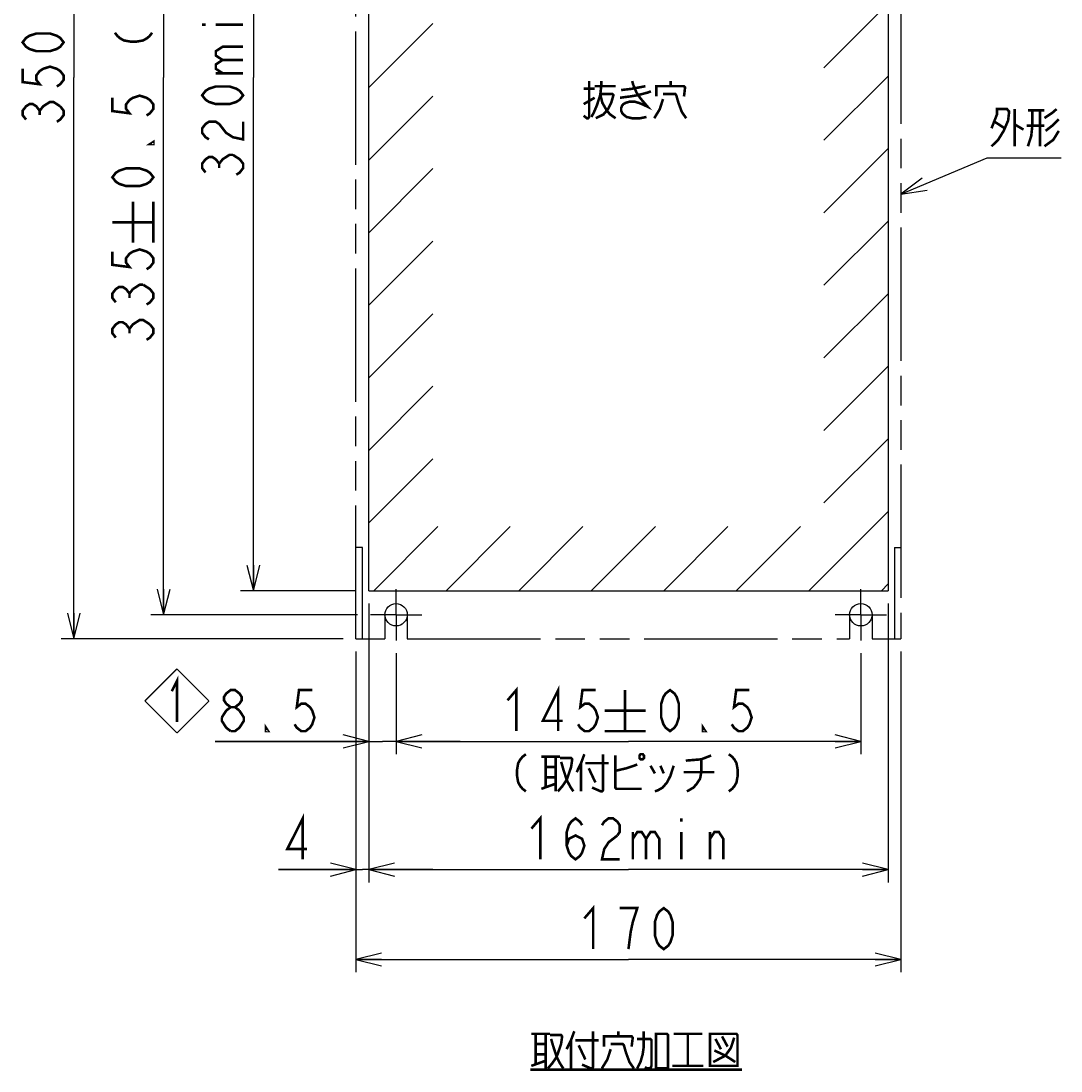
# Model space of a CAD drawing. Extents: x 123 to 1619, y 128 to 1105.
# Tile 1 of 33: x 123 to 447, y 158 to 485. Entities that reach past the tile are written whole.
import ezdxf

# ---------------------------------------------------------------- set-up
doc = ezdxf.new("R2010")
doc.units = 0
doc.header["$LTSCALE"] = 92.4
doc.linetypes.add('CENTER', pattern=[0.6, 0.375, -0.075, 0.075, -0.075])
doc.linetypes.add('PHANTOM', pattern=[0.8, 0.45, -0.05, 0.1, -0.05, 0.1, -0.05])
doc.layers.get('0').update_dxf_attribs({"linetype": 'CONTINUOUS'})
for name, color, linetype in [('ALL_DIM', 7, 'CONTINUOUS'), ('ALL_NOTE', 7, 'CONTINUOUS'), ('DEFAULT_1', 7, 'CENTER'), ('DEFAULT_3', 7, 'PHANTOM')]:
    doc.layers.add(name, color=color, linetype=linetype)
doc.dimstyles.get("Standard").update_dxf_attribs({"dimtxt": 2.5, "dimasz": 2.5, "dimexe": 1.25, "dimexo": 0.625, "dimtad": 1, "dimcen": 2.5, "dimazin": 3, "dimtfac": 1, "dimtmove": 0, "dimatfit": 3})

# ---------------------------------------------------------------- blocks, each defined once
blk = doc.blocks.new('_OPEN')
at = {"color": 0, "linetype": 'BYBLOCK'}
for p, q in [((0, 0), (-1, 0.25)), ((-1, -0.25), (0, 0)), ((-1, 0), (0, 0))]:
    blk.add_line(p, q, dxfattribs=at)
blk = doc.blocks.new('*D8')
at = {"layer": 'ALL_DIM', "color": 2, "linetype": 'CONTINUOUS'}
for p, q in [((228, 635), (163.5, 635)), ((167.5, 635), (167.5, 467.5)), ((167.5, 300), (167.5, 467.5)), ((228, 300), (163.5, 300))]:
    blk.add_line(p, q, dxfattribs=at)
at = {"layer": 'ALL_DIM', "color": 2, "linetype": 'CONTINUOUS', "xscale": 8, "yscale": 8, "zscale": 8}
for p, rotation in [((167.5, 635), 90), ((167.5, 300), 270)]:
    blk.add_blockref('_OPEN', p, dxfattribs=dict(at, rotation=rotation))
blk = doc.blocks.new('*D9')
at = {"layer": 'ALL_DIM', "color": 2, "linetype": 'CONTINUOUS'}
for p, q in [((223.5, 642.5), (135.5, 642.5)), ((139.5, 642.5), (139.5, 467.5)), ((139.5, 292.5), (139.5, 467.5)), ((223.5, 292.5), (135.5, 292.5))]:
    blk.add_line(p, q, dxfattribs=at)
at = {"layer": 'ALL_DIM', "color": 2, "linetype": 'CONTINUOUS', "xscale": 8, "yscale": 8, "zscale": 8}
for p, rotation in [((139.5, 642.5), 90), ((139.5, 292.5), 270)]:
    blk.add_blockref('_OPEN', p, dxfattribs=dict(at, rotation=rotation))
blk = doc.blocks.new('*D10')
at = {"layer": 'ALL_DIM', "color": 2, "linetype": 'CONTINUOUS'}
for p, q in [((227.5, 627.5), (191.5, 627.5)), ((195.5, 627.5), (195.5, 467.5)), ((195.5, 307.5), (195.5, 467.5)), ((227.5, 307.5), (191.5, 307.5))]:
    blk.add_line(p, q, dxfattribs=at)
at = {"layer": 'ALL_DIM', "color": 2, "linetype": 'CONTINUOUS', "xscale": 8, "yscale": 8, "zscale": 8}
for p, rotation in [((195.5, 627.5), 90), ((195.5, 307.5), 270)]:
    blk.add_blockref('_OPEN', p, dxfattribs=dict(at, rotation=rotation))
blk = doc.blocks.new('*D11')
at = {"layer": 'ALL_DIM', "color": 2, "linetype": 'CONTINUOUS'}
for p, q in [((231.5, 303.5), (231.5, 256.5)), ((240, 288), (240, 256.5)), ((231.5, 260.5), (183.58, 260.5)), ((183.58, 260.5), (235.75, 260.5)), ((260, 260.5), (235.75, 260.5)), ((240, 260.5), (260, 260.5))]:
    blk.add_line(p, q, dxfattribs=at)
at = {"layer": 'ALL_DIM', "color": 2, "linetype": 'CONTINUOUS', "xscale": 8, "yscale": 8, "zscale": 8}
blk.add_blockref('_OPEN', (231.5, 260.5), dxfattribs=at)
at = {"layer": 'ALL_DIM', "color": 2, "linetype": 'CONTINUOUS', "xscale": 8, "yscale": 8, "zscale": 8, "rotation": 180}
blk.add_blockref('_OPEN', (240, 260.5), dxfattribs=at)
blk = doc.blocks.new('*D12')
at = {"layer": 'ALL_DIM', "color": 2, "linetype": 'CONTINUOUS'}
for p, q in [((240, 288), (240, 256.5)), ((385, 288), (385, 256.5)), ((240, 260.5), (312.5, 260.5)), ((385, 260.5), (312.5, 260.5))]:
    blk.add_line(p, q, dxfattribs=at)
at = {"layer": 'ALL_DIM', "color": 2, "linetype": 'CONTINUOUS', "xscale": 8, "yscale": 8, "zscale": 8, "rotation": 180}
blk.add_blockref('_OPEN', (240, 260.5), dxfattribs=at)
at = {"layer": 'ALL_DIM', "color": 2, "linetype": 'CONTINUOUS', "xscale": 8, "yscale": 8, "zscale": 8}
blk.add_blockref('_OPEN', (385, 260.5), dxfattribs=at)
blk = doc.blocks.new('*D13')
at = {"layer": 'ALL_DIM', "color": 2, "linetype": 'CONTINUOUS'}
for p, q in [((227.5, 288.5), (227.5, 188.5)), ((397.5, 288.5), (397.5, 188.5)), ((227.5, 192.5), (312.5, 192.5)), ((397.5, 192.5), (312.5, 192.5))]:
    blk.add_line(p, q, dxfattribs=at)
at = {"layer": 'ALL_DIM', "color": 2, "linetype": 'CONTINUOUS', "xscale": 8, "yscale": 8, "zscale": 8, "rotation": 180}
blk.add_blockref('_OPEN', (227.5, 192.5), dxfattribs=at)
at = {"layer": 'ALL_DIM', "color": 2, "linetype": 'CONTINUOUS', "xscale": 8, "yscale": 8, "zscale": 8}
blk.add_blockref('_OPEN', (397.5, 192.5), dxfattribs=at)
blk = doc.blocks.new('*D14')
at = {"layer": 'ALL_DIM', "color": 2, "linetype": 'CONTINUOUS'}
for p, q in [((231.5, 303.5), (231.5, 216.5)), ((227.5, 288.5), (227.5, 216.5)), ((227.5, 220.5), (203.31, 220.5)), ((203.31, 220.5), (229.5, 220.5)), ((251.5, 220.5), (229.5, 220.5)), ((231.5, 220.5), (251.5, 220.5))]:
    blk.add_line(p, q, dxfattribs=at)
at = {"layer": 'ALL_DIM', "color": 2, "linetype": 'CONTINUOUS', "xscale": 8, "yscale": 8, "zscale": 8}
blk.add_blockref('_OPEN', (227.5, 220.5), dxfattribs=at)
at = {"layer": 'ALL_DIM', "color": 2, "linetype": 'CONTINUOUS', "xscale": 8, "yscale": 8, "zscale": 8, "rotation": 180}
blk.add_blockref('_OPEN', (231.5, 220.5), dxfattribs=at)
blk = doc.blocks.new('*D15')
at = {"layer": 'ALL_DIM', "color": 2, "linetype": 'CONTINUOUS'}
for p, q in [((231.5, 303.5), (231.5, 216.5)), ((393.5, 303.5), (393.5, 216.5)), ((231.5, 220.5), (312.5, 220.5)), ((393.5, 220.5), (312.5, 220.5))]:
    blk.add_line(p, q, dxfattribs=at)
at = {"layer": 'ALL_DIM', "color": 2, "linetype": 'CONTINUOUS', "xscale": 8, "yscale": 8, "zscale": 8, "rotation": 180}
blk.add_blockref('_OPEN', (231.5, 220.5), dxfattribs=at)
at = {"layer": 'ALL_DIM', "color": 2, "linetype": 'CONTINUOUS', "xscale": 8, "yscale": 8, "zscale": 8}
blk.add_blockref('_OPEN', (393.5, 220.5), dxfattribs=at)
blk = doc.blocks.new('REV_BL0', base_point=(171.64, 273.11))
at = {"color": 7, "linetype": 'CONTINUOUS', "const_width": 0.4}
for points in [[(171.64, 283.11), (161.64, 273.11)], [(171.64, 283.11), (181.64, 273.11)], [(171.64, 263.11), (161.64, 273.11)], [(171.64, 263.11), (181.64, 273.11)]]:
    blk.add_lwpolyline(points, dxfattribs=at)
at = {"color": 2, "linetype": 'CONTINUOUS', "const_width": 0.8}
blk.add_lwpolyline([(170.04, 276.13), (171.64, 279.33), (171.64, 266.53)], dxfattribs=at)

msp = doc.modelspace()

# ---------------------------------------------------------------- linework, layer by layer
at = {"color": 7, "linetype": 'CONTINUOUS'}
for p, q in [((231.5, 307.5), (231.5, 627.5)), ((393.5, 627.5), (393.5, 307.5)), ((231.5, 307.5), (393.5, 307.5))]:
    msp.add_line(p, q, dxfattribs=at)
at = {"color": 2, "linetype": 'CONTINUOUS'}
for p, q in [((373.5, 470.611), (393.5, 490.611)), ((231.5, 464.375), (251.5, 484.375)), ((373.5, 447.983), (393.5, 467.983)), ((231.5, 441.748), (251.5, 461.748)), ((373.5, 425.356), (393.5, 445.356)), ((231.5, 419.12), (251.5, 439.12)), ((373.5, 402.728), (393.5, 422.728)), ((231.5, 396.493), (251.5, 416.493)), ((373.5, 380.101), (393.5, 400.101)), ((231.5, 373.865), (251.5, 393.865)), ((373.5, 357.473), (393.5, 377.473)), ((231.5, 351.238), (251.5, 371.238)), ((373.5, 334.846), (393.5, 354.846)), ((231.5, 328.611), (251.5, 348.611)), ((368.781, 307.5), (393.5, 332.219)), ((233.017, 307.5), (253.017, 327.5)), ((255.644, 307.5), (275.644, 327.5)), ((278.272, 307.5), (298.272, 327.5)), ((300.899, 307.5), (320.899, 327.5)), ((323.527, 307.5), (343.527, 327.5)), ((346.154, 307.5), (366.154, 327.5)), ((391.409, 307.5), (393.5, 309.591))]:
    msp.add_line(p, q, dxfattribs=at)
at = {"color": 7, "linetype": 'CONTINUOUS'}
for centre in [(240, 300), (385, 300)]:
    msp.add_circle(centre, 3.5, dxfattribs=at)
at = {"layer": 'ALL_DIM', "color": 2, "linetype": 'CONTINUOUS', "const_width": 0.8}
for points in [[(136.3, 478.508), (135.233, 477.132), (134.167, 476.444), (132.033, 475.756), (127.767, 475.756), (125.633, 476.444), (124.567, 477.132), (123.5, 478.508), (124.567, 479.884), (125.633, 480.572), (127.767, 481.26), (132.033, 481.26), (134.167, 480.572), (135.233, 479.884), (136.3, 478.508)], [(152.3, 481.503), (153.1, 480.471), (153.9, 479.783), (155.1, 479.095), (157.1, 478.751), (159.1, 478.751), (161.1, 479.095), (162.3, 479.783), (163.1, 480.471), (163.9, 481.503)], [(179.5, 484.012), (180.567, 484.012)], [(183.767, 484.012), (192.3, 484.012)], [(185.9, 473.004), (183.767, 474.38), (183.767, 475.756), (185.9, 477.132), (192.3, 477.132)], [(185.9, 468.876), (183.767, 470.252), (183.767, 471.628), (185.9, 473.004), (192.3, 473.004)], [(123.5, 470.252), (123.5, 466.124), (128.833, 465.436), (127.767, 466.812), (127.767, 468.188), (128.833, 469.564), (129.9, 470.252), (132.033, 470.94), (134.167, 470.252), (135.233, 469.564), (136.3, 468.188), (136.3, 466.812), (135.233, 465.436), (134.167, 464.748)], [(183.767, 468.876), (192.3, 468.876)], [(192.3, 461.996), (191.233, 460.62), (190.167, 459.932), (188.033, 459.244), (183.767, 459.244), (181.633, 459.932), (180.567, 460.62), (179.5, 461.996), (180.567, 463.372), (181.633, 464.06), (183.767, 464.748), (188.033, 464.748), (190.167, 464.06), (191.233, 463.372), (192.3, 461.996)], [(151.5, 461.207), (151.5, 457.079), (156.833, 456.391), (155.767, 457.767), (155.767, 459.143), (156.833, 460.519), (157.9, 461.207), (160.033, 461.895), (162.167, 461.207), (163.233, 460.519), (164.3, 459.143), (164.3, 457.767), (163.233, 456.391), (162.167, 455.703)], [(124.567, 454.428), (123.5, 455.804), (123.5, 457.18), (124.567, 458.556), (125.633, 459.244), (126.7, 459.244), (127.767, 458.556), (128.833, 457.18), (129.9, 458.556), (130.967, 459.244), (132.033, 459.932), (133.1, 459.932), (135.233, 458.556)], [(135.233, 458.556), (136.3, 457.18), (136.3, 455.804), (135.233, 454.428), (134.167, 453.74)], [(128.833, 455.804), (128.833, 457.18)], [(181.633, 448.236), (180.567, 448.924), (179.5, 450.3), (179.5, 451.676), (180.567, 453.052), (181.633, 453.74), (183.767, 453.74), (184.833, 453.052), (185.9, 451.676), (186.967, 450.3), (189.1, 448.924), (192.3, 448.236), (192.3, 453.74)], [(164.3, 447.447), (164.3, 446.759), (163.233, 446.759), (164.3, 447.447)], [(180.567, 437.916), (179.5, 439.292), (179.5, 440.668), (180.567, 442.044), (181.633, 442.732), (182.7, 442.732), (183.767, 442.044), (184.833, 440.668), (185.9, 442.044), (186.967, 442.732), (188.033, 443.42), (189.1, 443.42)], [(189.1, 443.42), (191.233, 442.044), (192.3, 440.668), (192.3, 439.292), (191.233, 437.916), (190.167, 437.228)], [(164.3, 436.439), (163.233, 435.063), (162.167, 434.375), (160.033, 433.687), (155.767, 433.687), (153.633, 434.375), (152.567, 435.063), (151.5, 436.439), (152.567, 437.815), (153.633, 438.503), (155.767, 439.191), (160.033, 439.191), (162.167, 438.503), (163.233, 437.815), (164.3, 436.439)], [(184.833, 439.292), (184.833, 440.668)], [(157.9, 416.001), (157.9, 428.801)], [(164.3, 416.001), (164.3, 428.801)], [(151.5, 422.401), (164.3, 422.401)], [(151.5, 413.249), (151.5, 409.121), (156.833, 408.433), (155.767, 409.809), (155.767, 411.185), (156.833, 412.561), (157.9, 413.249), (160.033, 413.937), (162.167, 413.249), (163.233, 412.561), (164.3, 411.185), (164.3, 409.809), (163.233, 408.433), (162.167, 407.745)], [(157.9, 401.553), (160.033, 402.929), (161.1, 402.929)], [(161.1, 402.929), (163.233, 401.553), (164.3, 400.177), (164.3, 398.801), (163.233, 397.425), (162.167, 396.737)], [(152.567, 397.425), (151.5, 398.801), (151.5, 400.177), (152.567, 401.553), (153.633, 402.241), (154.7, 402.241), (155.767, 401.553), (156.833, 400.177), (157.9, 401.553)], [(156.833, 398.801), (156.833, 400.177)], [(152.567, 386.417), (151.5, 387.793), (151.5, 389.169), (152.567, 390.545), (153.633, 391.233), (154.7, 391.233), (155.767, 390.545), (156.833, 389.169), (157.9, 390.545), (158.967, 391.233), (160.033, 391.921), (161.1, 391.921), (163.233, 390.545)], [(163.233, 390.545), (164.3, 389.169), (164.3, 387.793), (163.233, 386.417), (162.167, 385.729)], [(156.833, 387.793), (156.833, 389.169)], [(188.392, 271.167), (187.016, 272.233), (186.328, 273.3), (186.328, 274.367), (187.016, 275.433), (188.392, 276.5), (189.768, 276.5), (191.144, 275.433), (191.832, 274.367), (191.832, 273.3), (191.144, 272.233), (189.768, 271.167)], [(213.848, 276.5), (209.72, 276.5), (209.032, 271.167), (210.408, 272.233), (211.784, 272.233), (213.16, 271.167), (213.848, 270.1), (214.536, 267.967), (213.848, 265.833), (213.16, 264.767), (211.784, 263.7), (210.408, 263.7), (209.032, 264.767), (208.344, 265.833)], [(274.761, 273.3), (277.513, 276.5), (277.513, 263.7)], [(290.585, 263.7), (290.585, 276.5), (285.769, 266.9), (291.961, 266.9)], [(302.281, 276.5), (298.153, 276.5), (297.465, 271.167), (298.841, 272.233), (300.217, 272.233), (301.593, 271.167), (302.281, 270.1), (302.969, 267.967), (302.281, 265.833), (301.593, 264.767), (300.217, 263.7), (298.841, 263.7), (297.465, 264.767), (296.777, 265.833)], [(311.433, 276.5), (311.433, 263.7)], [(325.471, 263.7), (324.095, 264.767), (323.407, 265.833), (322.719, 267.967), (322.719, 272.233), (323.407, 274.367), (324.095, 275.433), (325.471, 276.5), (326.847, 275.433), (327.535, 274.367), (328.223, 272.233), (328.223, 267.967), (327.535, 265.833), (326.847, 264.767), (325.471, 263.7)], [(350.239, 276.5), (346.111, 276.5), (345.423, 271.167), (346.799, 272.233), (348.175, 272.233), (349.551, 271.167), (350.239, 270.1), (350.927, 267.967), (350.239, 265.833), (349.551, 264.767), (348.175, 263.7), (346.799, 263.7), (345.423, 264.767), (344.735, 265.833)], [(185.64, 267.967), (187.016, 270.1), (188.392, 271.167), (189.768, 271.167), (191.144, 270.1)], [(191.144, 270.1), (192.52, 267.967), (192.52, 266.9), (191.832, 265.833), (191.144, 264.767), (189.768, 263.7), (188.392, 263.7)], [(305.033, 270.1), (317.833, 270.1)], [(188.392, 263.7), (187.016, 264.767), (186.328, 265.833), (185.64, 266.9), (185.64, 267.967)], [(200.088, 263.7), (199.4, 263.7), (199.4, 264.767), (200.088, 263.7)], [(336.479, 263.7), (335.791, 263.7), (335.791, 264.767), (336.479, 263.7)], [(305.033, 263.7), (317.833, 263.7)], [(280.508, 256.5), (279.476, 255.7), (278.788, 254.9), (278.1, 253.7), (277.756, 251.7), (277.756, 249.7), (278.1, 247.7), (278.788, 246.5), (279.476, 245.7), (280.508, 244.9)], [(285.324, 255.7), (291.172, 255.7)], [(286.7, 255.7), (286.7, 246.1)], [(289.796, 255.7), (289.796, 244.9)], [(291.172, 255.3), (294.612, 255.3), (294.956, 254.9), (294.612, 252.5), (293.236, 248.5), (291.86, 246.5), (290.484, 244.9)], [(298.74, 256.5), (297.708, 253.7), (296.332, 250.9)], [(304.588, 256.5), (304.588, 245.3), (304.244, 244.9), (303.9, 244.9), (301.148, 246.1)], [(308.372, 256.1), (308.372, 246.1), (308.716, 245.7), (316.628, 245.7)], [(316.284, 256.5), (315.94, 256.1), (315.94, 255.3), (316.284, 254.9), (316.972, 254.9), (317.316, 255.3), (317.316, 256.1), (316.972, 256.5), (316.284, 256.5)], [(330.388, 254.5), (335.204, 254.9), (338.3, 256.1)], [(343.804, 256.5), (344.836, 255.7), (345.524, 254.9), (346.212, 253.7), (346.556, 251.7), (346.556, 249.7), (346.212, 247.7), (345.524, 246.5), (344.836, 245.7), (343.804, 244.9)], [(286.7, 252.5), (289.796, 252.5)], [(291.516, 254.1), (292.204, 251.7), (293.236, 248.5), (294.268, 246.5), (295.3, 244.9)], [(297.708, 253.7), (297.708, 244.9)], [(299.084, 253.7), (306.308, 253.7)], [(300.116, 252.1), (302.18, 247.7)], [(308.372, 251.3), (311.812, 252.1), (314.22, 252.9), (315.252, 253.3)], [(319.38, 252.9), (320.756, 250.5)], [(326.604, 252.9), (325.572, 249.7), (324.54, 247.7), (323.164, 246.1), (321.788, 245.3), (320.756, 244.9)], [(322.476, 252.9), (323.508, 250.5)], [(335.204, 254.9), (335.204, 250.9), (334.86, 248.9), (333.828, 247.3), (332.796, 246.1), (330.732, 244.9)], [(286.7, 249.3), (289.796, 249.3)], [(329.7, 250.9), (339.332, 250.9)], [(285.324, 245.7), (289.796, 247.3)], [(210.881, 223.7), (210.881, 236.5), (206.065, 226.9), (212.257, 226.9)], [(282.228, 233.3), (284.98, 236.5), (284.98, 223.7)], [(293.236, 227.967), (293.924, 230.1), (295.988, 231.167), (298.052, 230.1), (298.74, 227.967), (298.052, 225.833), (297.364, 224.767), (295.988, 223.7), (294.612, 224.767), (293.924, 225.833), (293.236, 227.967), (293.236, 232.233), (293.924, 234.367), (294.612, 235.433), (295.988, 236.5), (297.364, 235.433), (298.052, 234.367)], [(304.244, 234.367), (304.932, 235.433), (306.308, 236.5), (307.684, 236.5), (309.06, 235.433), (309.748, 234.367), (309.748, 232.233), (309.06, 231.167)], [(329.012, 236.5), (329.012, 235.433)], [(313.876, 232.233), (313.876, 223.7)], [(313.876, 230.1), (315.252, 232.233), (316.628, 232.233), (318.004, 230.1), (318.004, 223.7)], [(318.004, 230.1), (319.38, 232.233), (320.756, 232.233), (322.132, 230.1), (322.132, 223.7)], [(329.012, 232.233), (329.012, 223.7)], [(337.956, 223.7), (337.956, 232.233)], [(337.956, 230.1), (339.332, 232.233), (340.708, 232.233), (342.084, 230.1), (342.084, 223.7)], [(309.06, 231.167), (306.308, 229.033), (304.932, 226.9), (304.244, 223.7), (309.748, 223.7)], [(298.74, 205.3), (301.492, 208.5), (301.492, 195.7)], [(312.5, 195.7), (313.188, 201.033), (313.876, 204.233), (314.564, 206.367), (315.252, 208.5), (309.748, 208.5)], [(323.508, 195.7), (322.132, 196.767), (321.444, 197.833), (320.756, 199.967), (320.756, 204.233), (321.444, 206.367), (322.132, 207.433), (323.508, 208.5), (324.884, 207.433), (325.572, 206.367), (326.26, 204.233), (326.26, 199.967), (325.572, 197.833), (324.884, 196.767), (323.508, 195.7)]]:
    msp.add_lwpolyline(points, dxfattribs=at)
at = {"layer": 'ALL_NOTE', "color": 2, "linetype": 'CONTINUOUS'}
for p, q in [((397.5, 431.202), (424.426, 442.5)), ((424.426, 442.5), (425.426, 442.5)), ((425.426, 442.5), (447.442, 442.5))]:
    msp.add_line(p, q, dxfattribs=at)
at = {"layer": 'ALL_NOTE', "color": 2, "linetype": 'CONTINUOUS', "const_width": 0.8}
for points in [[(300.238, 466.432), (300.238, 455.232), (299.894, 454.832), (299.55, 454.832), (298.518, 455.632)], [(304.022, 466.432), (304.022, 464.832), (303.678, 462.032), (302.646, 458.832), (301.614, 456.432), (300.926, 455.232)], [(301.958, 464.832), (308.494, 464.832)], [(313.998, 465.232), (315.03, 462.832), (316.406, 460.832), (317.438, 459.632), (318.47, 458.432), (316.75, 459.232), (315.718, 459.632), (314.342, 460.032), (312.966, 460.032), (311.59, 459.632), (310.902, 459.232), (310.558, 458.832), (310.214, 458.032), (310.214, 457.232), (310.558, 456.432), (310.902, 456.032), (311.934, 455.232), (313.654, 454.832), (316.062, 454.832), (318.126, 455.232)], [(313.654, 466.432), (313.998, 465.232)], [(313.654, 464.032), (317.782, 464.832)], [(321.222, 461.632), (321.222, 464.832), (329.822, 464.832), (330.166, 464.432), (329.822, 461.632)], [(325.694, 464.832), (325.694, 466.432)], [(298.518, 464.032), (301.958, 464.032)], [(303.678, 462.432), (307.462, 462.432), (307.806, 462.032), (307.118, 459.632), (306.086, 457.632), (304.71, 456.032), (302.302, 454.832)], [(303.678, 462.432), (304.366, 459.632), (305.742, 457.232), (306.774, 456.032), (308.494, 454.832)], [(309.87, 461.232), (312.966, 461.632), (315.374, 462.032), (318.47, 462.832), (319.502, 463.232)], [(310.214, 463.632), (313.654, 464.032)], [(323.286, 462.432), (327.07, 462.432), (327.414, 462.032), (328.102, 459.632), (329.134, 456.832), (330.51, 454.832)], [(298.518, 459.232), (301.958, 461.232)], [(323.286, 460.832), (322.254, 457.632), (320.534, 454.832)], [(425.77, 451.7), (427.49, 456.1), (427.49, 457.7), (430.586, 457.7), (431.274, 456.9), (430.93, 454.1), (429.554, 450.9), (427.834, 448.1), (425.77, 446.1)], [(432.994, 457.7), (432.994, 446.1)], [(438.498, 457.3), (438.498, 452.5), (438.154, 449.3), (437.122, 446.1)], [(437.122, 457.3), (442.282, 457.3)], [(440.906, 457.3), (440.906, 446.1)], [(442.282, 454.9), (444.69, 456.5), (446.066, 457.7)], [(426.802, 453.7), (429.898, 451.7)], [(432.994, 452.9), (435.746, 451.3)], [(442.282, 452.5), (436.778, 452.5)], [(446.754, 454.5), (444.69, 452.5), (442.626, 450.9)], [(446.754, 450.9), (445.034, 448.1), (442.282, 446.1)], [(295.606, 170.1), (294.574, 167.3), (293.198, 164.5)], [(301.454, 170.1), (301.454, 158.9), (301.11, 158.5), (300.766, 158.5), (298.014, 159.7)], [(309.366, 168.5), (309.366, 170.1)], [(315.214, 158.5), (316.246, 160.5), (316.934, 162.9), (317.278, 165.3), (317.278, 170.1)], [(282.19, 169.3), (288.038, 169.3)], [(283.566, 169.3), (283.566, 159.7)], [(286.662, 169.3), (286.662, 158.5)], [(288.038, 168.9), (291.478, 168.9), (291.822, 168.5), (291.478, 166.1), (290.102, 162.1), (288.726, 160.1), (287.35, 158.5)], [(288.382, 167.7), (289.07, 165.3), (290.102, 162.1), (291.134, 160.1), (292.166, 158.5)], [(294.574, 167.3), (294.574, 158.5)], [(295.95, 167.3), (303.174, 167.3)], [(304.894, 165.3), (304.894, 168.5), (313.494, 168.5), (313.838, 168.1), (313.494, 165.3)], [(315.214, 167.7), (319.342, 167.7), (319.686, 167.3), (319.686, 159.3), (319.342, 158.5), (318.31, 158.5), (317.622, 158.9)], [(321.062, 169.3), (321.062, 158.5), (324.846, 158.5), (324.846, 168.9), (324.502, 169.3), (321.062, 169.3)], [(326.566, 169.3), (335.51, 169.3)], [(331.038, 169.3), (331.038, 159.3)], [(337.918, 169.3), (337.918, 159.3), (346.518, 159.3), (346.518, 168.9), (346.174, 169.3), (337.918, 169.3)], [(345.486, 168.1), (344.454, 164.9), (342.734, 162.5), (338.95, 160.5)], [(339.638, 167.7), (341.358, 164.5)], [(341.702, 168.5), (343.422, 165.3)], [(283.566, 166.1), (286.662, 166.1)], [(296.982, 165.7), (299.046, 161.3)], [(306.958, 164.5), (305.926, 161.3), (304.206, 158.5)], [(306.958, 166.1), (310.742, 166.1), (311.086, 165.7), (311.774, 163.3), (312.806, 160.5), (314.182, 158.5)], [(339.294, 164.1), (342.734, 162.5), (345.83, 160.5)], [(282.19, 159.3), (286.662, 160.9)], [(283.566, 162.9), (286.662, 162.9)], [(281.846, 158.1), (347.894, 158.1)], [(326.222, 159.3), (335.854, 159.3)]]:
    msp.add_lwpolyline(points, dxfattribs=at)
at = {"layer": 'ALL_NOTE', "color": 2, "linetype": 'CONTINUOUS'}
msp.add_lwpolyline([(404.103, 436.141), (397.5, 431.202), (405.651, 432.453)], dxfattribs=at)
at = {"layer": 'DEFAULT_1', "color": 7, "linetype": 'CENTER'}
for p, q in [((240, 300), (240, 308)), ((385, 300), (385, 308)), ((240, 300), (232, 300)), ((240, 300), (240, 292)), ((240, 300), (248, 300)), ((385, 300), (377, 300)), ((385, 300), (385, 292)), ((385, 300), (393, 300))]:
    msp.add_line(p, q, dxfattribs=at)
at = {"layer": 'DEFAULT_3', "color": 8, "linetype": 'PHANTOM'}
for p, q in [((227.5, 292.5), (227.5, 642.5)), ((397.5, 642.5), (397.5, 292.5)), ((229.5, 321), (227.5, 321)), ((229.5, 292.5), (229.5, 321)), ((395.5, 321), (395.5, 292.5)), ((395.5, 321), (397.5, 321)), ((236.5, 300), (236.5, 292.5)), ((243.5, 300), (243.5, 292.5)), ((381.5, 300), (381.5, 292.5)), ((388.5, 300), (388.5, 292.5)), ((227.5, 292.5), (236.5, 292.5)), ((243.5, 292.5), (381.5, 292.5)), ((388.5, 292.5), (397.5, 292.5))]:
    msp.add_line(p, q, dxfattribs=at)

# ---------------------------------------------------------------- block references
at = {"color": 2, "linetype": 'CONTINUOUS'}
msp.add_blockref('REV_BL0', (171.639, 273.111), dxfattribs=at)

# ---------------------------------------------------------------- dimensions: what is measured, and where the dimension line sits
at = {"layer": 'ALL_DIM', "color": 2, "linetype": 'CONTINUOUS'}
for base, p1, p2, angle, picture, middle in [((139.5, 292.5), (223.5, 642.5), (223.5, 292.5), 270, '*D9', (136.3, 450.988)), ((167.5, 300), (228, 635), (228, 300), 270, '*D8', (164.3, 382.977)), ((195.5, 307.5), (227.5, 627.5), (227.5, 307.5), 270, '*D10', (192.3, 434.476)), ((227.5, 192.5), (397.5, 288.5), (227.5, 288.5), 180, '*D13', (295.988, 195.7))]:
    dim = msp.add_linear_dim(base=base, p1=p1, p2=p2, angle=angle, dimstyle='Standard', dxfattribs=at)
    dim.commit()
    dim.dimension.update_dxf_attribs({"geometry": picture, "text_midpoint": middle, "dimtype": 128})
for base, p1, p2, picture, middle in [((240, 260.5), (231.5, 303.5), (240, 288), '*D11', (183.576, 263.7)), ((231.5, 220.5), (227.5, 288.5), (231.5, 303.5), '*D14', (203.313, 223.7)), ((393.5, 220.5), (231.5, 303.5), (393.5, 303.5), '*D15', (279.476, 223.7)), ((385, 260.5), (240, 288), (385, 288), '*D12', (272.009, 263.7))]:
    dim = msp.add_linear_dim(base=base, p1=p1, p2=p2, dimstyle='Standard', dxfattribs=at)
    dim.commit()
    dim.dimension.update_dxf_attribs({"geometry": picture, "text_midpoint": middle, "dimtype": 128})

doc.saveas('drawing.dxf')
